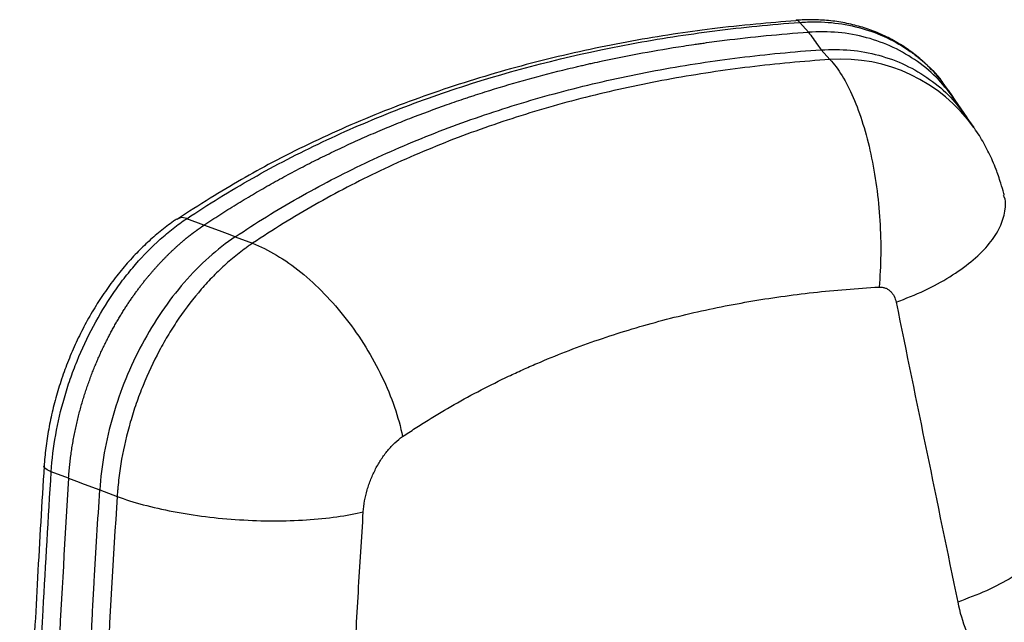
# Model space of a CAD drawing. Header units: millimetres. Extents: x 65 to 198, y 81 to 178.
# Tile 24 of 27: x 169.61 to 179.5, y 165.49 to 171.54. Entities that reach past the tile are written whole.
import ezdxf

# ---------------------------------------------------------------- set-up
doc = ezdxf.new("R2010")
doc.units = ezdxf.units.MM

msp = doc.modelspace()

# ---------------------------------------------------------------- linework, layer by layer
at = {"color": 7, "linetype": 'Continuous', "lineweight": 25}
for p, q in [((177.4055, 171.5333), (177.4033, 171.5331)), ((177.4413, 171.5136), (177.4434, 171.5138)), ((177.5298, 171.4162), (177.4434, 171.5138)), ((177.6558, 171.2387), (177.7454, 171.1407)), ((179.1216, 170.5573), (179.0019, 170.7335)), ((179.191, 170.4572), (179.1133, 170.5688)), ((179.4942, 169.7609), (179.4876, 169.7769)), ((171.4621, 169.4776), (171.2887, 169.5431)), ((171.7763, 169.3612), (171.9497, 169.2956)), ((170.1031, 166.937), (169.9291, 167.0021)), ((170.4164, 166.8199), (170.5905, 166.7548))]:
    msp.add_line(p, q, dxfattribs=at)
at = {"color": 7, "linetype": 'Continuous', "lineweight": 25, "flags": 128}
for points in [[(179.0023, 170.7329), (178.9717, 170.778), (178.9346, 170.8326)], [(171.7763, 169.3612), (171.6967, 169.3907), (171.6172, 169.4201), (171.4621, 169.4776)], [(170.1031, 166.937), (170.1817, 166.9076), (170.2602, 166.8783), (170.4164, 166.8199)]]:
    msp.add_lwpolyline(points, dxfattribs=at)
at = {"color": 7, "linetype": 'Continuous', "lineweight": 25}
msp.add_arc((177.4037, 171.4877), 0.0457, 34.59921, 90.48714, dxfattribs=at)
at = {"color": 8, "linetype": 'Continuous', "lineweight": 25}
msp.add_arc((177.8606, 169.5165), 1.6282, 35.30022, 94.05834, dxfattribs=at)
at = {"color": 7, "linetype": 'Continuous', "lineweight": 25}
for points, knots in [([(177.4037, 171.5307), (177.2689, 171.5196), (176.987, 171.4965), (176.5758, 171.4513), (176.1612, 171.395), (175.7537, 171.3263), (175.3327, 171.2433), (174.9089, 171.146), (174.4869, 171.0346), (174.0735, 170.9107), (173.6692, 170.7745), (173.2744, 170.6262), (172.8888, 170.4657), (172.5126, 170.293), (172.1621, 170.1172), (171.8329, 169.9346), (171.5159, 169.7448), (171.3045, 169.6089), (171.1949, 169.5384)], [0, 0, 0, 0, 0.0585852, 0.1224708, 0.1801585, 0.2417672, 0.3048947, 0.3707318, 0.4362794, 0.5015704, 0.566555, 0.6312001, 0.6956876, 0.7600411, 0.8243355, 0.8797242, 0.9376669, 1, 1, 1, 1]), ([(171.2887, 169.5431), (171.3964, 169.615), (171.5049, 169.6848), (171.7258, 169.8204), (171.8381, 169.8864), (172.0656, 170.0149), (172.1809, 170.0773), (172.4141, 170.1981), (172.532, 170.2566), (172.89, 170.4262), (173.1341, 170.5316), (173.6332, 170.727), (173.8883, 170.8171), (174.6671, 171.0637), (175.2022, 171.1961), (175.8904, 171.3237), (176.029, 171.3473), (176.3077, 171.3907), (176.4477, 171.4105), (176.8699, 171.4642), (177.1542, 171.4926), (177.4413, 171.5136)], [0, 0, 0, 0, 0.0625, 0.0625, 0.125, 0.125, 0.1875, 0.1875, 0.25, 0.25, 0.375, 0.375, 0.5, 0.5, 0.75, 0.75, 0.8125, 0.8125, 0.875, 0.875, 1, 1, 1, 1]), ([(178.9301, 170.8344), (178.9135, 170.859), (178.8672, 170.9273), (178.7775, 171.0293), (178.6629, 171.1399), (178.5369, 171.2386), (178.4016, 171.3247), (178.2588, 171.3968), (178.1096, 171.4542), (177.9547, 171.4975), (177.7941, 171.5267), (177.6302, 171.5406), (177.5001, 171.5406), (177.426, 171.5358), (177.4062, 171.5345)], [0, 0, 0, 0, 0.051631, 0.14315, 0.235332, 0.327773, 0.419943, 0.511484, 0.601774, 0.692181, 0.784083, 0.876434, 0.966823, 1, 1, 1, 1]), ([(171.4621, 169.4776), (171.5146, 169.5127), (171.5677, 169.5476), (171.6753, 169.6168), (171.7296, 169.651), (171.8388, 169.7182), (171.8937, 169.7512), (171.9764, 169.7999), (172.004, 169.816), (172.0594, 169.848), (172.0871, 169.8638), (172.1429, 169.8954), (172.1712, 169.9112), (172.2278, 169.9425), (172.2561, 169.958), (172.3413, 170.0042), (172.3985, 170.0345), (172.5137, 170.0943), (172.5715, 170.1236), (172.6881, 170.1814), (172.7468, 170.2099), (172.8647, 170.2658), (172.924, 170.2932), (173.0432, 170.3471), (173.1033, 170.3737), (173.2236, 170.4256), (173.2839, 170.451), (173.4056, 170.5011), (173.4669, 170.5256), (173.6515, 170.5978), (173.776, 170.6441), (173.9649, 170.7107), (174.0281, 170.7324), (174.1076, 170.759), (174.1236, 170.7643), (174.1554, 170.7747), (174.1711, 170.7799), (174.2184, 170.7952), (174.2502, 170.8054), (174.5367, 170.8959), (174.7968, 170.969), (175.0957, 171.0428), (175.1457, 171.0549), (175.1959, 171.0668), (175.2293, 171.0746), (175.2462, 171.0786), (175.279, 171.0861), (175.2953, 171.0899), (175.3283, 171.0973), (175.3448, 171.101), (175.3944, 171.1121), (175.4275, 171.1193), (175.5939, 171.1551), (175.7284, 171.1818), (176.0001, 171.2318), (176.1374, 171.255), (176.3106, 171.2816), (176.3453, 171.2869), (176.3889, 171.2932), (176.3974, 171.2945), (176.4142, 171.2969), (176.4226, 171.2981), (176.4481, 171.3018), (176.4651, 171.3042), (176.5502, 171.316), (176.6186, 171.3251), (176.9625, 171.3682), (177.2434, 171.3958), (177.5298, 171.4162)], [0, 0, 0, 0, 0.03125, 0.03125, 0.0625, 0.0625, 0.09375, 0.09375, 0.109375, 0.109375, 0.125, 0.125, 0.140625, 0.140625, 0.15625, 0.15625, 0.1875, 0.1875, 0.21875, 0.21875, 0.25, 0.25, 0.28125, 0.28125, 0.3125, 0.3125, 0.34375, 0.34375, 0.375, 0.375, 0.4375, 0.4375, 0.46875, 0.46875, 0.476562, 0.476562, 0.484375, 0.484375, 0.5, 0.5, 0.625, 0.625, 0.640625, 0.648437, 0.648437, 0.65625, 0.65625, 0.664062, 0.664062, 0.671875, 0.671875, 0.6875, 0.6875, 0.75, 0.75, 0.8125, 0.8125, 0.828125, 0.828125, 0.832031, 0.832031, 0.835937, 0.835937, 0.84375, 0.84375, 0.875, 0.875, 1, 1, 1, 1]), ([(177.5298, 171.4162), (177.5605, 171.3729), (177.5913, 171.3295), (177.622, 171.2862), (177.6333, 171.2704), (177.6446, 171.2545), (177.6558, 171.2387)], [0, 0, 0, 0, 0.006606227, 0.006606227, 0.006606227, 0.009025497, 0.009025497, 0.009025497, 0.009025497]), ([(171.7763, 169.3612), (171.8795, 169.4299), (171.9833, 169.4973), (172.1943, 169.6277), (172.3006, 169.6904), (172.627, 169.8754), (172.8501, 169.9915), (173.1931, 170.1542), (173.3089, 170.2067), (173.5419, 170.3074), (173.6598, 170.3559), (174.0177, 170.496), (174.2628, 170.5823), (174.7562, 170.738), (175.0083, 170.8087), (175.3943, 170.9038), (175.5229, 170.9333), (175.7806, 170.9884), (175.9109, 171.0142), (176.1741, 171.0623), (176.307, 171.0846), (176.5754, 171.1255), (176.7071, 171.1437), (177.1066, 171.1932), (177.3786, 171.2194), (177.6558, 171.2387)], [0, 0, 0, 0, 0.0625, 0.0625, 0.125, 0.125, 0.25, 0.25, 0.3125, 0.3125, 0.375, 0.375, 0.5, 0.5, 0.625, 0.625, 0.6875, 0.6875, 0.75, 0.75, 0.8125, 0.8125, 0.875, 0.875, 1, 1, 1, 1]), ([(177.7454, 171.1407), (177.4748, 171.1226), (177.2069, 171.0975), (176.6771, 171.0331), (176.415, 170.9937), (176.0262, 170.9234), (175.8973, 170.8981), (175.641, 170.8438), (175.5136, 170.8147), (175.1349, 170.7219), (174.8866, 170.6527), (174.3986, 170.4991), (174.1589, 170.4148), (173.8058, 170.2768), (173.689, 170.2288), (173.4585, 170.1291), (173.3444, 170.0776), (173.007, 169.9172), (172.7878, 169.8031), (172.4668, 169.6212), (172.3613, 169.5587), (172.1541, 169.4295), (172.052, 169.363), (171.9497, 169.2956)], [0, 0, 0, 0, 0.125, 0.125, 0.25, 0.25, 0.3125, 0.3125, 0.375, 0.375, 0.5, 0.5, 0.625, 0.625, 0.6875, 0.6875, 0.75, 0.75, 0.875, 0.875, 0.9375, 0.9375, 1, 1, 1, 1]), ([(177.7453, 171.1407), (177.7872, 171.0963), (177.8282, 171.0415), (177.9067, 170.9134), (177.9442, 170.8401), (178.0143, 170.6777), (178.0468, 170.5886), (178.1058, 170.3981), (178.1322, 170.2966), (178.1778, 170.0853), (178.197, 169.9754), (178.2275, 169.7513), (178.2388, 169.6372), (178.2529, 169.409), (178.2559, 169.295), (178.2532, 169.0714), (178.2477, 168.9619), (178.238, 168.8567)], [0, 0, 0, 0, 0.125, 0.125, 0.25, 0.25, 0.375, 0.375, 0.5, 0.5, 0.625, 0.625, 0.75, 0.75, 0.875, 0.875, 1, 1, 1, 1]), ([(179.4943, 169.7786), (179.493, 169.7844), (179.4834, 169.8244), (179.4634, 169.8896), (179.4377, 169.9693), (179.4104, 170.0449), (179.3681, 170.1489), (179.3015, 170.2821), (179.2372, 170.3936), (179.1954, 170.4491), (179.1893, 170.4573)], [0, 0, 0, 0, 0.024355, 0.169163, 0.275447, 0.365972, 0.488595, 0.723138, 0.959131, 1, 1, 1, 1]), ([(171.1909, 169.5404), (171.1798, 169.5327), (171.1228, 169.4937), (171.0232, 169.4167), (170.8934, 169.3055), (170.7682, 169.1815), (170.6454, 169.0439), (170.5272, 168.8934), (170.4164, 168.7335), (170.314, 168.5656), (170.221, 168.3914), (170.1379, 168.2118), (170.0645, 168.0276), (170.001, 167.8391), (169.9481, 167.6478), (169.9061, 167.4554), (169.8771, 167.2653), (169.862, 167.134), (169.8572, 167.067), (169.8568, 167.0612)], [0, 0, 0, 0, 0.015635, 0.080118, 0.141503, 0.204067, 0.27029, 0.33666, 0.403143, 0.469535, 0.535661, 0.601055, 0.666656, 0.732626, 0.798729, 0.864659, 0.930279, 0.99398, 1, 1, 1, 1]), ([(169.9291, 167.0021), (169.9371, 167.1262), (169.9523, 167.2502), (169.9962, 167.4979), (170.0249, 167.6217), (170.0784, 167.8071), (170.098, 167.869), (170.1407, 167.9923), (170.1636, 168.0532), (170.2367, 168.2335), (170.2915, 168.3506), (170.4133, 168.5786), (170.4792, 168.6874), (170.5855, 168.8429), (170.6222, 168.8935), (170.6979, 168.9917), (170.7366, 169.039), (170.8551, 169.1754), (170.9371, 169.2593), (171.0653, 169.3743), (171.1089, 169.4107), (171.1977, 169.4799), (171.243, 169.5126), (171.2887, 169.5431)], [0, 0, 0, 0, 0.125, 0.125, 0.25, 0.25, 0.3125, 0.3125, 0.375, 0.375, 0.5, 0.5, 0.625, 0.625, 0.6875, 0.6875, 0.75, 0.75, 0.875, 0.875, 0.9375, 0.9375, 1, 1, 1, 1]), ([(170.1031, 166.937), (170.1039, 166.9479), (170.1053, 166.9696), (170.1079, 167.0021), (170.1108, 167.0346), (170.1141, 167.0669), (170.1176, 167.0991), (170.1214, 167.1311), (170.1255, 167.163), (170.1299, 167.1948), (170.1346, 167.2264), (170.1396, 167.2578), (170.1448, 167.2891), (170.1502, 167.3202), (170.156, 167.3512), (170.162, 167.3819), (170.1682, 167.4125), (170.1746, 167.4429), (170.1813, 167.4731), (170.1882, 167.503), (170.1954, 167.5328), (170.2027, 167.5624), (170.2103, 167.5917), (170.218, 167.6209), (170.226, 167.6498), (170.2341, 167.6785), (170.2424, 167.707), (170.2509, 167.7352), (170.2596, 167.7632), (170.2684, 167.791), (170.2774, 167.8185), (170.2866, 167.8458), (170.2959, 167.8728), (170.3053, 167.8996), (170.3149, 167.9262), (170.3247, 167.9525), (170.3345, 167.9786), (170.3445, 168.0044), (170.3546, 168.0299), (170.3648, 168.0552), (170.3751, 168.0802), (170.3855, 168.105), (170.3961, 168.1295), (170.4067, 168.1537), (170.4174, 168.1777), (170.4282, 168.2014), (170.439, 168.2249), (170.45, 168.2481), (170.461, 168.271), (170.4721, 168.2937), (170.4832, 168.3161), (170.4944, 168.3382), (170.5057, 168.3601), (170.517, 168.3817), (170.5283, 168.4031), (170.5397, 168.4242), (170.5511, 168.445), (170.5626, 168.4655), (170.574, 168.4858), (170.5855, 168.5058), (170.5971, 168.5256), (170.6086, 168.5451), (170.6202, 168.5644), (170.6317, 168.5833), (170.6433, 168.6021), (170.6549, 168.6205), (170.6664, 168.6388), (170.678, 168.6567), (170.6895, 168.6744), (170.7011, 168.6919), (170.7126, 168.7091), (170.7241, 168.726), (170.7356, 168.7427), (170.7471, 168.7592), (170.7585, 168.7754), (170.7699, 168.7913), (170.7813, 168.8071), (170.7927, 168.8225), (170.804, 168.8378), (170.8152, 168.8528), (170.8265, 168.8676), (170.8376, 168.8821), (170.8488, 168.8964), (170.8598, 168.9105), (170.8708, 168.9243), (170.8818, 168.9379), (170.8927, 168.9513), (170.9036, 168.9645), (170.9144, 168.9774), (170.9251, 168.9901), (170.9357, 169.0026), (170.9463, 169.0149), (170.9568, 169.027), (170.9673, 169.0389), (170.9776, 169.0505), (170.9879, 169.062), (170.9981, 169.0732), (171.0082, 169.0843), (171.0183, 169.0951), (171.0282, 169.1058), (171.0381, 169.1162), (171.0479, 169.1265), (171.0576, 169.1365), (171.0672, 169.1464), (171.0767, 169.1561), (171.0862, 169.1656), (171.0955, 169.1749), (171.1047, 169.184), (171.1138, 169.193), (171.1229, 169.2018), (171.1318, 169.2104), (171.1407, 169.2188), (171.1494, 169.227), (171.158, 169.2351), (171.1665, 169.243), (171.175, 169.2508), (171.1833, 169.2584), (171.1915, 169.2658), (171.1996, 169.2731), (171.2076, 169.2802), (171.2154, 169.2871), (171.2232, 169.2939), (171.2308, 169.3005), (171.2384, 169.307), (171.2458, 169.3134), (171.2531, 169.3196), (171.2603, 169.3256), (171.2674, 169.3316), (171.2743, 169.3373), (171.2812, 169.343), (171.2879, 169.3485), (171.2945, 169.3538), (171.301, 169.359), (171.3073, 169.3641), (171.3136, 169.3691), (171.3197, 169.3739), (171.3257, 169.3786), (171.3316, 169.3832), (171.3373, 169.3877), (171.3429, 169.392), (171.3484, 169.3962), (171.3538, 169.4003), (171.359, 169.4043), (171.3642, 169.4081), (171.3692, 169.4119), (171.374, 169.4155), (171.3788, 169.419), (171.3834, 169.4224), (171.3879, 169.4257), (171.3923, 169.4289), (171.3965, 169.4319), (171.4006, 169.4349), (171.4046, 169.4378), (171.4084, 169.4405), (171.4121, 169.4432), (171.4157, 169.4457), (171.4192, 169.4481), (171.4225, 169.4505), (171.4257, 169.4527), (171.4288, 169.4549), (171.4317, 169.4569), (171.4345, 169.4589), (171.4372, 169.4607), (171.4397, 169.4625), (171.4421, 169.4641), (171.4444, 169.4657), (171.4466, 169.4671), (171.4486, 169.4685), (171.4505, 169.4698), (171.4522, 169.471), (171.4538, 169.4721), (171.4553, 169.4731), (171.4567, 169.474), (171.4579, 169.4748), (171.459, 169.4756), (171.4599, 169.4762), (171.4608, 169.4768), (171.4615, 169.4772), (171.4619, 169.4775), (171.4621, 169.4776)], [0, 0, 0, 0, 0.011042, 0.022023, 0.032943, 0.043801, 0.054598, 0.065334, 0.076009, 0.086622, 0.097174, 0.107665, 0.118094, 0.128462, 0.138769, 0.149015, 0.159199, 0.169322, 0.179384, 0.189384, 0.199324, 0.209202, 0.219018, 0.228774, 0.238468, 0.248101, 0.257672, 0.267182, 0.276631, 0.286019, 0.295346, 0.304611, 0.313815, 0.322957, 0.332039, 0.341059, 0.350017, 0.358915, 0.367751, 0.376526, 0.38524, 0.393892, 0.402483, 0.411013, 0.419482, 0.427889, 0.436235, 0.444519, 0.452743, 0.460905, 0.469006, 0.477046, 0.485024, 0.492941, 0.500797, 0.508591, 0.516324, 0.523996, 0.531607, 0.539156, 0.546644, 0.554071, 0.561437, 0.568741, 0.575984, 0.583166, 0.590286, 0.597345, 0.604343, 0.61128, 0.618155, 0.624969, 0.631722, 0.638413, 0.645043, 0.651612, 0.65812, 0.664566, 0.670951, 0.677275, 0.683538, 0.689739, 0.695879, 0.701958, 0.707975, 0.713931, 0.719826, 0.725659, 0.731432, 0.737143, 0.742793, 0.748381, 0.753908, 0.759374, 0.764779, 0.770122, 0.775404, 0.780625, 0.785784, 0.790883, 0.795919, 0.800895, 0.80581, 0.810663, 0.815454, 0.820185, 0.824854, 0.829462, 0.834009, 0.838494, 0.842919, 0.847281, 0.851583, 0.855823, 0.860002, 0.86412, 0.868177, 0.872172, 0.876106, 0.879978, 0.88379, 0.88754, 0.891229, 0.894856, 0.898422, 0.901927, 0.905371, 0.908753, 0.912075, 0.915334, 0.918533, 0.92167, 0.924746, 0.927761, 0.930714, 0.933607, 0.936438, 0.939207, 0.941915, 0.944563, 0.947148, 0.949673, 0.952136, 0.954538, 0.956879, 0.959158, 0.961376, 0.963533, 0.965628, 0.967663, 0.969636, 0.971547, 0.973398, 0.975187, 0.976915, 0.978581, 0.980187, 0.981731, 0.983214, 0.984635, 0.985995, 0.987294, 0.988532, 0.989708, 0.990823, 0.991877, 0.99287, 0.993801, 0.994671, 0.995479, 0.996227, 0.996913, 0.997538, 0.998101, 0.998604, 0.999045, 0.999424, 0.999743, 1, 1, 1, 1]), ([(171.7763, 169.3612), (171.6859, 169.3006), (171.5973, 169.2315), (171.4256, 169.0778), (171.3426, 168.9933), (171.1842, 168.8109), (171.1087, 168.713), (170.9673, 168.5063), (170.9013, 168.3975), (170.7804, 168.1714), (170.7254, 168.0542), (170.6278, 167.8142), (170.5852, 167.6915), (170.5133, 167.4434), (170.484, 167.3181), (170.4396, 167.0679), (170.4244, 166.943), (170.4164, 166.8199)], [0, 0, 0, 0, 0.125, 0.125, 0.25, 0.25, 0.375, 0.375, 0.5, 0.5, 0.625, 0.625, 0.75, 0.75, 0.875, 0.875, 1, 1, 1, 1]), ([(171.9497, 169.2956), (171.944, 169.2919), (171.9382, 169.288), (171.9268, 169.2803), (171.9097, 169.2686), (171.8927, 169.2565), (171.8589, 169.2321), (171.8366, 169.2153), (171.7702, 169.1634), (171.7266, 169.1268), (171.6408, 169.0496), (171.5985, 169.009), (171.5152, 168.9239), (171.4746, 168.8799), (171.356, 168.7433), (171.2812, 168.6463), (171.1756, 168.4918), (171.1415, 168.4387), (171.092, 168.3569), (171.0757, 168.3292), (171.044, 168.2734), (171.0285, 168.2453), (170.953, 168.1039), (170.8986, 167.9876), (170.8259, 167.8085), (170.8031, 167.7481), (170.7712, 167.6562), (170.761, 167.6254), (170.7413, 167.5633), (170.7318, 167.5321), (170.6868, 167.3764), (170.6577, 167.252), (170.6246, 167.0654), (170.6153, 167.0033), (170.604, 166.9101), (170.5991, 166.8635), (170.5951, 166.8169), (170.5926, 166.7859), (170.5915, 166.7702), (170.5905, 166.7548)], [0, 0, 0, 0, 0.007813, 0.007813, 0.015625, 0.03125, 0.03125, 0.0625, 0.0625, 0.125, 0.125, 0.1875, 0.1875, 0.25, 0.25, 0.375, 0.375, 0.4375, 0.4375, 0.46875, 0.46875, 0.5, 0.5, 0.625, 0.625, 0.6875, 0.6875, 0.71875, 0.71875, 0.75, 0.75, 0.875, 0.875, 0.9375, 0.9375, 0.96875, 0.984375, 0.984375, 1, 1, 1, 1]), ([(171.9497, 169.2956), (172.0286, 169.2653), (172.1094, 169.2255), (172.2718, 169.1283), (172.3534, 169.071), (172.5142, 168.941), (172.5934, 168.8684), (172.7464, 168.7106), (172.8202, 168.6254), (172.9596, 168.4458), (173.0251, 168.3514), (173.1454, 168.1569), (173.2002, 168.0568), (173.2969, 167.855), (173.3389, 167.7531), (173.4082, 167.5516), (173.4357, 167.4519), (173.4554, 167.3551)], [0, 0, 0, 0, 0.125, 0.125, 0.25, 0.25, 0.375, 0.375, 0.5, 0.5, 0.625, 0.625, 0.75, 0.75, 0.875, 0.875, 1, 1, 1, 1]), ([(173.4554, 167.3551), (173.4975, 167.3834), (173.54, 167.4112), (173.6253, 167.4661), (173.6682, 167.4932), (173.7978, 167.5737), (173.8853, 167.6261), (174.1514, 167.7779), (174.3333, 167.8725), (174.5662, 167.9829), (174.613, 168.0048), (174.7073, 168.0475), (174.7547, 168.0683), (174.8979, 168.13), (174.9944, 168.1694), (175.2863, 168.2827), (175.4843, 168.3515), (175.7863, 168.445), (175.8878, 168.4745), (176.0925, 168.5303), (176.1956, 168.5566), (176.4036, 168.6062), (176.5086, 168.6293), (176.7196, 168.6723), (176.8256, 168.6922), (177.1454, 168.7472), (177.3608, 168.7775), (177.796, 168.826), (178.0159, 168.8443), (178.2379, 168.8567)], [0, 0, 0, 0, 0.03125, 0.03125, 0.0625, 0.0625, 0.125, 0.125, 0.25, 0.25, 0.28125, 0.28125, 0.3125, 0.3125, 0.375, 0.375, 0.5, 0.5, 0.5625, 0.5625, 0.625, 0.625, 0.6875, 0.6875, 0.75, 0.75, 0.875, 0.875, 1, 1, 1, 1]), ([(178.2379, 168.8567), (178.249, 168.8573), (178.26, 168.8569), (178.2816, 168.8535), (178.2917, 168.8506), (178.3112, 168.8431), (178.3204, 168.8383), (178.3377, 168.8269), (178.3458, 168.8204), (178.3603, 168.8062), (178.3668, 168.7984), (178.3788, 168.7818), (178.3842, 168.7729), (178.3984, 168.7453), (178.4054, 168.7257), (178.4097, 168.7046)], [0, 0, 0, 0, 0.125, 0.125, 0.25, 0.25, 0.375, 0.375, 0.5, 0.5, 0.625, 0.625, 0.75, 0.75, 1, 1, 1, 1]), ([(178.4097, 168.7046), (178.512, 168.2031), (178.6146, 167.7015), (178.8205, 166.6979), (178.9237, 166.1959), (179.0274, 165.6938)], [0, 0, 0, 0, 0.5, 0.5, 1, 1, 1, 1]), ([(173.0615, 166.6003), (173.0639, 166.6368), (173.0683, 166.6734), (173.0814, 166.7465), (173.09, 166.7831), (173.1059, 166.8381), (173.1117, 166.8564), (173.1241, 166.8925), (173.1308, 166.9104), (173.152, 166.9632), (173.1678, 166.9975), (173.2027, 167.0645), (173.2219, 167.0972), (173.2624, 167.159), (173.2839, 167.1884), (173.318, 167.2299), (173.3297, 167.2433), (173.3538, 167.2692), (173.3661, 167.2816), (173.4035, 167.3167), (173.429, 167.3375), (173.4554, 167.3551)], [0, 0, 0, 0, 0.125, 0.125, 0.25, 0.25, 0.3125, 0.3125, 0.375, 0.375, 0.5, 0.5, 0.625, 0.625, 0.75, 0.75, 0.8125, 0.8125, 0.875, 0.875, 1, 1, 1, 1]), ([(169.8575, 167.0609), (169.8347, 166.687), (169.7899, 165.9504), (169.7337, 164.8338), (169.6875, 163.7108), (169.652, 162.5707), (169.6275, 161.4336), (169.6154, 160.3007), (169.6121, 159.4738), (169.6163, 159.0259), (169.617, 158.9529)], [0, 0, 0, 0, 0.137111, 0.270127, 0.410528, 0.551079, 0.691616, 0.832173, 0.972635, 1, 1, 1, 1]), ([(170.1724, 159.5384), (170.1727, 159.6889), (170.1733, 159.8392), (170.1746, 160.0637), (170.1751, 160.1384), (170.1762, 160.2872), (170.1769, 160.3615), (170.178, 160.4741), (170.1784, 160.5119), (170.1792, 160.5879), (170.18, 160.6641), (170.181, 160.7403), (170.182, 160.8163), (170.1825, 160.8541), (170.185, 161.0427), (170.188, 161.2307), (170.1915, 161.42), (170.1929, 161.4958), (170.1936, 161.5338), (170.1959, 161.6477), (170.199, 161.7992), (170.2033, 161.9879), (170.206, 162.101), (170.2079, 162.1764), (170.2088, 162.2141), (170.2117, 162.3281), (170.2138, 162.4049), (170.218, 162.5572), (170.2202, 162.6327), (170.2246, 162.7838), (170.2269, 162.8591), (170.2317, 163.0099), (170.2366, 163.161), (170.2418, 163.3125), (170.2472, 163.4644), (170.25, 163.5407), (170.2557, 163.6929), (170.2586, 163.7687), (170.2645, 163.9187), (170.2675, 163.994), (170.2769, 164.2205), (170.2835, 164.3725), (170.2973, 164.6781), (170.3118, 164.9849), (170.3274, 165.2917), (170.3395, 165.5207), (170.3437, 165.5969), (170.352, 165.7495), (170.3734, 166.1311), (170.3966, 166.5134), (170.4164, 166.8199)], [0, 0, 0, 0, 0.0625, 0.0625, 0.09375, 0.09375, 0.125, 0.125, 0.140625, 0.140625, 0.15625, 0.171875, 0.171875, 0.1875, 0.1875, 0.25, 0.265625, 0.265625, 0.28125, 0.28125, 0.3125, 0.34375, 0.359375, 0.359375, 0.375, 0.375, 0.40625, 0.40625, 0.4375, 0.4375, 0.46875, 0.46875, 0.5, 0.53125, 0.53125, 0.5625, 0.5625, 0.59375, 0.59375, 0.625, 0.625, 0.6875, 0.6875, 0.75, 0.8125, 0.8125, 0.84375, 0.84375, 0.875, 1, 1, 1, 1]), ([(170.5905, 166.7548), (170.5507, 166.1391), (170.5157, 165.5247), (170.4556, 164.2984), (170.4304, 163.6866), (170.3897, 162.4656), (170.3742, 161.8565), (170.353, 160.6417), (170.3473, 160.0359), (170.3464, 159.4317)], [0, 0, 0, 0, 0.25, 0.25, 0.5, 0.5, 0.75, 0.75, 1, 1, 1, 1]), ([(170.5905, 166.7548), (170.6703, 166.725), (170.7581, 166.6971), (170.9466, 166.6463), (171.0473, 166.6233), (171.2574, 166.5833), (171.367, 166.5662), (171.5907, 166.5385), (171.7049, 166.5279), (171.9337, 166.5136), (172.0482, 166.5099), (172.2731, 166.5095), (172.3835, 166.5129), (172.596, 166.5265), (172.698, 166.5367), (172.8899, 166.5638), (172.9796, 166.5805), (173.0615, 166.6003)], [0, 0, 0, 0, 0.125, 0.125, 0.25, 0.25, 0.375, 0.375, 0.5, 0.5, 0.625, 0.625, 0.75, 0.75, 0.875, 0.875, 1, 1, 1, 1]), ([(180.156, 166.767), (180.16, 166.7562), (180.182, 166.6976), (180.1645, 166.5784), (180.1007, 166.4156), (179.976, 166.2506), (179.8008, 166.0904), (179.5791, 165.9405), (179.3206, 165.8042), (179.1251, 165.7306), (179.0274, 165.6938)], [0, 0, 0, 0, 0.031367, 0.169743, 0.308119, 0.446495, 0.584871, 0.723248, 0.861624, 1, 1, 1, 1]), ([(172.8249, 160.2056), (172.8295, 160.7338), (172.8378, 161.2633), (172.8619, 162.3248), (172.8778, 162.8568), (172.9171, 163.9228), (172.9405, 164.4568), (172.9812, 165.2594), (172.9958, 165.5271), (173.0271, 166.0633), (173.0438, 166.3316), (173.0615, 166.6003)], [0, 0, 0, 0, 0.25, 0.25, 0.5, 0.5, 0.75, 0.75, 0.875, 0.875, 1, 1, 1, 1]), ([(179.0274, 165.6938), (179.0479, 165.5946), (179.076, 165.499), (179.1473, 165.3151), (179.1904, 165.2268), (179.2543, 165.121), (179.2676, 165.1001), (179.2949, 165.0591), (179.3089, 165.0389), (179.3524, 164.9795), (179.383, 164.9412), (179.4799, 164.8306), (179.5513, 164.7624), (179.6497, 164.6845), (179.6698, 164.6693), (179.7106, 164.6398), (179.7313, 164.6255), (179.7944, 164.5841), (179.8378, 164.5583), (179.9719, 164.4862), (180.0665, 164.4455), (180.192, 164.4041), (180.2175, 164.3964), (180.2686, 164.382), (180.2943, 164.3753), (180.3719, 164.3569), (180.4244, 164.3468), (180.5837, 164.323), (180.6925, 164.3156), (180.8321, 164.3175), (180.8603, 164.3184), (180.9162, 164.3214), (180.9442, 164.3235), (181.0277, 164.3315), (181.0831, 164.3389), (181.1659, 164.3531), (181.1934, 164.3586), (181.2482, 164.3709), (181.2756, 164.3774), (181.3303, 164.3908), (181.3576, 164.3981), (181.4119, 164.4144), (181.439, 164.4234), (181.493, 164.4422), (181.52, 164.4521), (181.5735, 164.4726), (181.6, 164.4833), (181.6522, 164.5057), (181.678, 164.5176), (181.7289, 164.542), (181.754, 164.5547), (181.8287, 164.594), (181.8773, 164.622), (181.9717, 164.6821), (182.0176, 164.7143), (182.0843, 164.7658), (182.1062, 164.7836), (182.1491, 164.8199), (182.1699, 164.8384), (182.2302, 164.8954), (182.2676, 164.935), (182.3377, 165.0171), (182.3704, 165.0596), (182.4318, 165.147), (182.4607, 165.1917), (182.515, 165.2834), (182.5405, 165.3303), (182.5874, 165.4249), (182.6089, 165.4727), (182.6672, 165.6178), (182.6983, 165.7168), (182.7215, 165.8182)], [0, 0, 0, 0, 0.0625, 0.0625, 0.125, 0.125, 0.140625, 0.140625, 0.15625, 0.15625, 0.1875, 0.1875, 0.25, 0.25, 0.265625, 0.265625, 0.28125, 0.28125, 0.3125, 0.3125, 0.375, 0.375, 0.390625, 0.390625, 0.40625, 0.40625, 0.4375, 0.4375, 0.5, 0.5, 0.515625, 0.515625, 0.53125, 0.53125, 0.5625, 0.5625, 0.578125, 0.578125, 0.59375, 0.59375, 0.609375, 0.609375, 0.625, 0.625, 0.640625, 0.640625, 0.65625, 0.65625, 0.671875, 0.671875, 0.6875, 0.6875, 0.71875, 0.71875, 0.75, 0.75, 0.765625, 0.765625, 0.78125, 0.78125, 0.8125, 0.8125, 0.84375, 0.84375, 0.875, 0.875, 0.90625, 0.90625, 0.9375, 0.9375, 1, 1, 1, 1])]:
    msp.add_open_spline(points, degree=3, knots=knots, dxfattribs=at)
at = {"color": 8, "linetype": 'Continuous', "lineweight": 25}
for points, knots in [([(177.4434, 171.5138), (177.4313, 171.5264), (177.4185, 171.5397), (177.4071, 171.5329), (177.4064, 171.5325)], [0, 0, 0, 0, 0.942319, 1, 1, 1, 1]), ([(177.4434, 171.5138), (177.4685, 171.5154), (177.5868, 171.5231), (177.799, 171.5139), (178.0687, 171.4602), (178.3237, 171.3638), (178.5114, 171.2546), (178.6892, 171.1181), (178.8248, 170.9918), (178.9029, 170.8689), (178.929, 170.8278)], [0, 0, 0, 0, 0.041923, 0.197617, 0.356921, 0.512677, 0.672059, 0.739266, 0.912718, 1, 1, 1, 1]), ([(179.001, 170.7328), (178.948, 170.8038), (178.8396, 170.9488), (178.6277, 171.1263), (178.3847, 171.2693), (178.1153, 171.3673), (177.8284, 171.4224), (177.6292, 171.4183), (177.5298, 171.4162)], [0, 0, 0, 0, 0.16038, 0.327774, 0.496026, 0.663254, 0.831777, 1, 1, 1, 1]), ([(177.6558, 171.2387), (177.7547, 171.2409), (177.9524, 171.2455), (178.2384, 171.1902), (178.5074, 171.0921), (178.7506, 170.9478), (178.9576, 170.7736), (179.0623, 170.633), (179.1113, 170.5671)], [0, 0, 0, 0, 0.169885, 0.339607, 0.509617, 0.679426, 0.849832, 1, 1, 1, 1]), ([(178.4097, 168.7046), (178.5065, 168.7425), (178.7, 168.8182), (178.9532, 168.9573), (179.1683, 169.1094), (179.3352, 169.2713), (179.4511, 169.4373), (179.5034, 169.6), (179.516, 169.7097), (179.495, 169.7591), (179.4942, 169.7609)], [0, 0, 0, 0, 0.14208, 0.28416, 0.426239, 0.568319, 0.710399, 0.852479, 0.994558, 1, 1, 1, 1]), ([(171.2888, 169.5432), (171.2661, 169.5495), (171.2282, 169.5601), (171.2038, 169.5426), (171.194, 169.5356)], [0, 0, 0, 0, 0.596671, 1, 1, 1, 1]), ([(169.9291, 167.0021), (169.9098, 167.0111), (169.8714, 167.0293), (169.8516, 167.0513), (169.8584, 167.0607), (169.8584, 167.0608)], [0, 0, 0, 0, 0.499121, 0.998243, 1, 1, 1, 1]), ([(169.6863, 158.9897), (169.6862, 158.9993), (169.6821, 159.3188), (169.6867, 160.2646), (169.7025, 161.8277), (169.7578, 163.7153), (169.8335, 165.4405), (169.9007, 166.5387), (169.9291, 167.0021)], [0, 0, 0, 0, 0.003618, 0.121371, 0.35689, 0.592464, 0.828038, 1, 1, 1, 1]), ([(170.1031, 166.937), (170.0677, 166.3494), (169.9968, 165.1753), (169.9244, 163.4235), (169.8802, 161.8313), (169.8616, 160.4), (169.8558, 159.5338), (169.8596, 159.0969), (169.8598, 159.082)], [0, 0, 0, 0, 0.22252, 0.444617, 0.666727, 0.830984, 0.994202, 1, 1, 1, 1])]:
    msp.add_open_spline(points, degree=3, knots=knots, dxfattribs=at)

doc.saveas('drawing.dxf')
